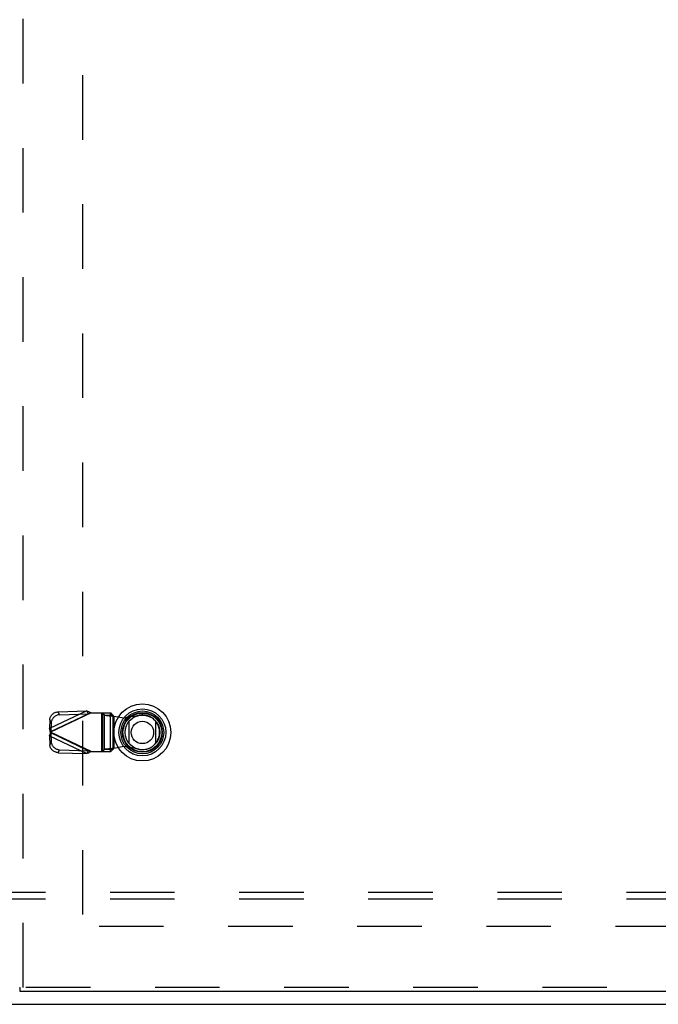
# Model space of a CAD drawing. Header units: inches. Extents: x 0 to 227, y 0 to 147.
# Tile 76 of 256: x 70 to 82, y 36 to 55. Entities that reach past the tile are written whole.
import ezdxf

# ---------------------------------------------------------------- set-up
doc = ezdxf.new("R2010")
doc.units = ezdxf.units.IN
doc.header["$LTSCALE"] = 12.466667
doc.header["$MEASUREMENT"] = 0
doc.linetypes.add('HIDDEN', pattern=[0.2, 0.1, -0.1])
doc.layers.get('0').update_dxf_attribs({"linetype": 'CONTINUOUS'})
for name, color, linetype in [('DEFAULT_2', 8, 'HIDDEN'), ('RIGHTHAND_DOOR_ASSEMBLY', 7, 'CONTINUOUS'), ('SUBPANEL', 7, 'CONTINUOUS')]:
    doc.layers.add(name, color=color, linetype=linetype)

msp = doc.modelspace()

# ---------------------------------------------------------------- linework, layer by layer
at = {"color": 7, "linetype": 'Continuous'}
msp.add_line((39.528, 36.159), (99.424, 36.159), dxfattribs=at)
at = {"layer": 'DEFAULT_2', "color": 8, "linetype": 'HIDDEN'}
for p, q in [((71.226, 106.458), (71.226, 37.861)), ((97.726, 37.659), (71.122, 37.659))]:
    msp.add_line(p, q, dxfattribs=at)
at = {"layer": 'RIGHTHAND_DOOR_ASSEMBLY', "color": 8, "linetype": 'HIDDEN'}
for p, q in [((70.083, 36.484), (70.083, 107.834)), ((71.312, 41.823), (70.591, 41.481)), ((70.757, 41.805), (71.312, 41.823)), ((71.312, 41.823), (71.339, 41.767)), ((70.597, 41.653), (70.591, 41.481)), ((70.597, 41.653), (70.624, 41.597)), ((71.396, 41.785), (70.609, 41.411)), ((70.618, 41.424), (71.339, 41.767)), ((70.784, 41.748), (70.757, 41.805)), ((70.784, 41.748), (71.339, 41.767)), ((71.377, 41.779), (71.358, 41.773)), ((71.396, 41.785), (71.377, 41.779)), ((71.396, 41.785), (71.771, 41.785)), ((71.593, 41.785), (71.593, 41.037)), ((71.613, 41.785), (71.613, 41.037)), ((71.616, 41.785), (71.655, 41.743)), ((71.655, 41.743), (71.81, 41.743)), ((71.655, 41.079), (71.655, 41.743)), ((71.768, 41.037), (71.768, 41.785)), ((71.81, 41.743), (71.771, 41.785)), ((71.81, 41.743), (71.81, 41.079)), ((71.83, 41.725), (72.026, 41.687)), ((71.83, 41.725), (71.83, 41.098)), ((72.026, 41.687), (72.321, 41.74)), ((70.618, 41.424), (70.591, 41.481)), ((70.624, 41.597), (70.618, 41.424)), ((70.591, 41.342), (70.618, 41.398)), ((70.591, 41.342), (71.312, 40.999)), ((70.591, 41.342), (70.597, 41.169)), ((71.396, 41.037), (70.609, 41.411)), ((71.339, 41.056), (70.618, 41.398)), ((70.618, 41.398), (70.624, 41.226)), ((70.624, 41.226), (70.597, 41.169)), ((70.757, 41.017), (70.784, 41.074)), ((70.784, 41.074), (71.339, 41.056)), ((71.655, 41.079), (71.616, 41.037)), ((71.81, 41.079), (71.655, 41.079)), ((71.771, 41.037), (71.81, 41.079)), ((71.83, 41.098), (71.795, 41.095)), ((72.026, 41.136), (71.83, 41.098)), ((72.321, 41.082), (72.026, 41.136)), ((70.757, 41.017), (71.312, 40.999)), ((71.339, 41.056), (71.312, 40.999)), ((71.396, 41.037), (71.771, 41.037)), ((98.807, 36.484), (70.021, 36.484))]:
    msp.add_line(p, q, dxfattribs=at)
at = {"layer": 'RIGHTHAND_DOOR_ASSEMBLY', "color": 7, "linetype": 'Continuous'}
for p, q in [((72.127, 41.194), (72.127, 41.625)), ((72.639, 41.625), (72.639, 41.194)), ((70.008, 36.484), (70.021, 36.484)), ((70.021, 36.409), (70.021, 36.484))]:
    msp.add_line(p, q, dxfattribs=at)
at = {"layer": 'RIGHTHAND_DOOR_ASSEMBLY', "color": 3, "linetype": 'Continuous'}
msp.add_line((98.807, 36.409), (70.021, 36.409), dxfattribs=at)
at = {"layer": 'RIGHTHAND_DOOR_ASSEMBLY', "color": 8, "linetype": 'HIDDEN'}
for points in [[(71.312, 41.823), (71.326, 41.817), (71.34, 41.811), (71.354, 41.805), (71.368, 41.798), (71.382, 41.792), (71.396, 41.785)], [(70.597, 41.653), (70.598, 41.668), (70.601, 41.682), (70.605, 41.696), (70.611, 41.71), (70.618, 41.723), (70.626, 41.736), (70.635, 41.748), (70.646, 41.759), (70.658, 41.769), (70.67, 41.778), (70.683, 41.785), (70.697, 41.792), (70.712, 41.797), (70.727, 41.801), (70.742, 41.804), (70.757, 41.805)], [(70.784, 41.748), (70.769, 41.747), (70.754, 41.745), (70.739, 41.741), (70.724, 41.735), (70.71, 41.729), (70.697, 41.721), (70.684, 41.712), (70.673, 41.702), (70.662, 41.691), (70.653, 41.679), (70.645, 41.666), (70.638, 41.653), (70.632, 41.639), (70.628, 41.625), (70.625, 41.611), (70.624, 41.597)], [(71.358, 41.773), (71.348, 41.77), (71.339, 41.767)], [(71.655, 41.743), (71.659, 41.742), (71.665, 41.741), (71.672, 41.739), (71.681, 41.738), (71.691, 41.737), (71.703, 41.735), (71.716, 41.734), (71.73, 41.733), (71.745, 41.731), (71.761, 41.73), (71.778, 41.729), (71.795, 41.727), (71.83, 41.725)], [(71.81, 41.743), (71.811, 41.741), (71.812, 41.739), (71.814, 41.736), (71.817, 41.734), (71.82, 41.732), (71.823, 41.729), (71.826, 41.727), (71.83, 41.725)], [(70.609, 41.411), (70.603, 41.435), (70.6, 41.447), (70.597, 41.458), (70.594, 41.47), (70.591, 41.481)], [(70.591, 41.342), (70.594, 41.353), (70.597, 41.364), (70.6, 41.376)], [(70.6, 41.376), (70.606, 41.399), (70.609, 41.411)], [(70.618, 41.424), (70.616, 41.422), (70.615, 41.42), (70.613, 41.418), (70.612, 41.416), (70.609, 41.411)], [(70.609, 41.411), (70.611, 41.409), (70.613, 41.405)], [(70.613, 41.405), (70.615, 41.403), (70.616, 41.4), (70.618, 41.398)], [(70.757, 41.017), (70.742, 41.019), (70.727, 41.021), (70.712, 41.025), (70.697, 41.031), (70.683, 41.037), (70.67, 41.045), (70.658, 41.054), (70.646, 41.064), (70.635, 41.075), (70.626, 41.087), (70.618, 41.099), (70.611, 41.113), (70.605, 41.126), (70.601, 41.141), (70.598, 41.155), (70.597, 41.169)], [(70.624, 41.226), (70.625, 41.211), (70.628, 41.197), (70.632, 41.183), (70.638, 41.169), (70.645, 41.156), (70.653, 41.144), (70.662, 41.132), (70.673, 41.121), (70.684, 41.111), (70.697, 41.102), (70.71, 41.094), (70.724, 41.087), (70.739, 41.082), (70.754, 41.078), (70.769, 41.075), (70.784, 41.074)], [(71.795, 41.095), (71.778, 41.094), (71.761, 41.092), (71.745, 41.091), (71.73, 41.09), (71.716, 41.088), (71.703, 41.087), (71.691, 41.086), (71.681, 41.084), (71.672, 41.083), (71.665, 41.082), (71.659, 41.081), (71.655, 41.079)], [(71.81, 41.079), (71.811, 41.082), (71.813, 41.084), (71.814, 41.086), (71.817, 41.088), (71.82, 41.091), (71.823, 41.093), (71.826, 41.095), (71.83, 41.098)], [(71.396, 41.037), (71.382, 41.031), (71.368, 41.024), (71.354, 41.018), (71.34, 41.011), (71.326, 41.005), (71.312, 40.999)], [(71.339, 41.056), (71.348, 41.053), (71.358, 41.05), (71.367, 41.047), (71.396, 41.037)]]:
    msp.add_lwpolyline(points, dxfattribs=at)
at = {"layer": 'RIGHTHAND_DOOR_ASSEMBLY', "color": 7, "linetype": 'Continuous'}
for radius in [0.551, 0.453, 0.413, 0.384, 0.374, 0.335, 0.217]:
    msp.add_circle((72.383, 41.409), radius, dxfattribs=at)
at = {"layer": 'RIGHTHAND_DOOR_ASSEMBLY', "color": 8, "linetype": 'HIDDEN'}
msp.add_arc((72.381, 41.411), 0.335, 259.673, 100.327, dxfattribs=at)
at = {"layer": 'SUBPANEL', "color": 8, "linetype": 'HIDDEN'}
for p, q in [((95.445, 38.316), (43.507, 38.316)), ((95.445, 38.191), (43.507, 38.191))]:
    msp.add_line(p, q, dxfattribs=at)

doc.saveas('drawing.dxf')
